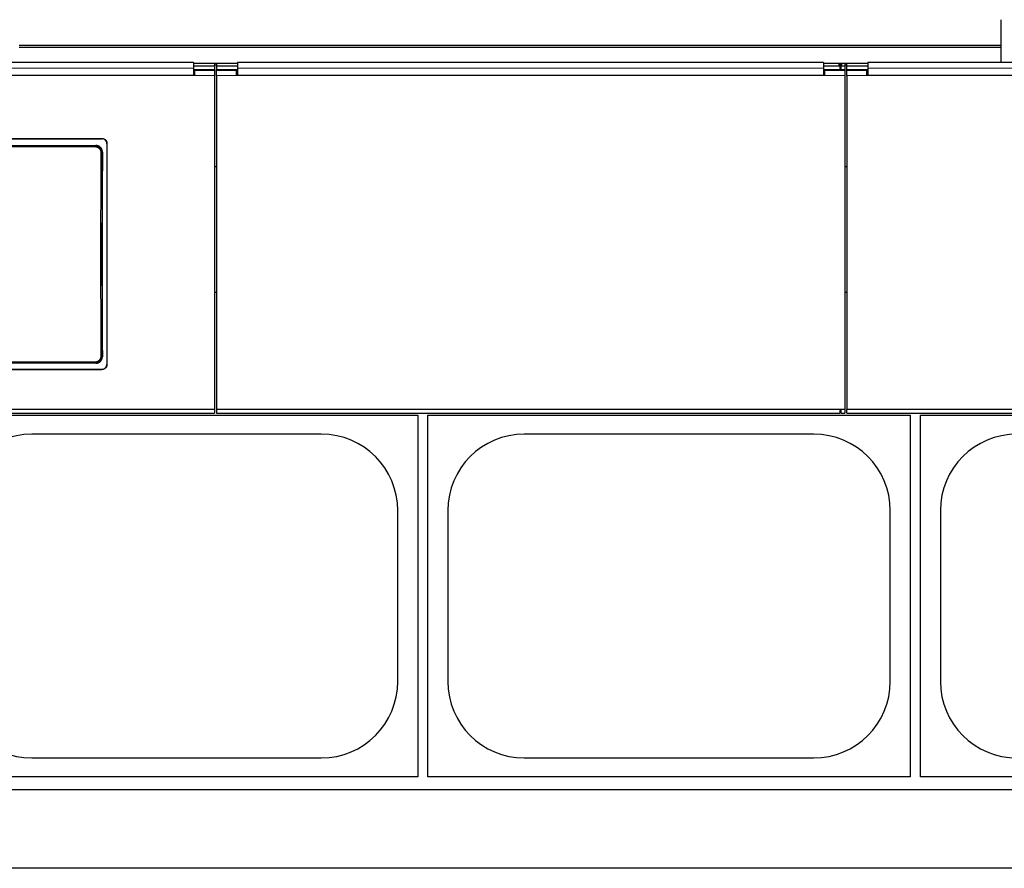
# Model space of a CAD drawing. Header units: inches. Extents: x 0 to 29700, y -16 to 21000.
# Tile 113 of 235: x 4247 to 5227, y 15681 to 16525. Entities that reach past the tile are written whole.
import ezdxf

# ---------------------------------------------------------------- set-up
doc = ezdxf.new("R2010")
doc.units = ezdxf.units.IN
doc.layers.add('1', color=7, linetype='Continuous', true_color=0xffffff)

msp = doc.modelspace()

# ---------------------------------------------------------------- linework, layer by layer
at = {"layer": '1', "color": 2, "linetype": 'Continuous', "lineweight": 25}
for p, q in [((5223.767, 16499.579), (5223.767, 16525.121)), ((5223.767, 16499.579), (4246.767, 16499.579)), ((5223.767, 16497.315), (4246.767, 16497.315)), ((5223.767, 16497.315), (5223.767, 16499.579)), ((5223.767, 16482.374), (5223.767, 16497.315)), ((4420.017, 16482.373), (3837.017, 16482.373)), ((4441.017, 16475.267), (4420.009, 16475.267)), ((4420.017, 16482.373), (4420.017, 16477.001)), ((4441.017, 16481.57), (4420.017, 16481.57)), ((4441.017, 16478.971), (4420.017, 16478.971)), ((4420.017, 16477.001), (4420.017, 16469.487)), ((4441.017, 16481.57), (4441.017, 16478.971)), ((4441.017, 16478.971), (4441.017, 16475.267)), ((4441.017, 16475.267), (4441.017, 16474.562)), ((4443.022, 16481.464), (4441.022, 16481.464)), ((4443.022, 16479.715), (4441.022, 16479.715)), ((4443.017, 16481.57), (4443.017, 16478.971)), ((4464.017, 16481.57), (4443.017, 16481.57)), ((4443.017, 16478.971), (4443.017, 16475.267)), ((4464.017, 16478.971), (4443.017, 16478.971)), ((4443.017, 16474.562), (4443.017, 16475.267)), ((4464.02, 16475.267), (4443.017, 16475.267)), ((5047.017, 16482.373), (4464.017, 16482.373)), ((4464.017, 16482.373), (4464.017, 16477.001)), ((4464.017, 16477.001), (4464.017, 16469.487)), ((5063.017, 16475.267), (5047.013, 16475.267)), ((5047.017, 16482.373), (5047.017, 16477.001)), ((5062.017, 16481.57), (5047.017, 16481.57)), ((5062.017, 16478.971), (5047.017, 16478.971)), ((5047.017, 16477.001), (5047.017, 16469.487)), ((5064.394, 16481.464), (5062.623, 16481.464)), ((5064.012, 16479.715), (5063.005, 16479.715)), ((5063.017, 16481.07), (5063.017, 16478.471)), ((5063.017, 16478.471), (5063.017, 16475.267)), ((5064.017, 16475.267), (5063.017, 16475.267)), ((5064.017, 16478.471), (5064.017, 16481.07)), ((5064.017, 16478.471), (5064.017, 16475.267)), ((5068.017, 16475.267), (5064.017, 16475.267)), ((5068.017, 16481.57), (5065.017, 16481.57)), ((5068.017, 16478.971), (5065.017, 16478.971)), ((5070.012, 16481.464), (5068.012, 16481.464)), ((5070.012, 16479.715), (5068.012, 16479.715)), ((5068.017, 16481.57), (5068.017, 16478.971)), ((5068.017, 16478.971), (5068.017, 16475.267)), ((5068.017, 16475.267), (5068.017, 16474.562)), ((5070.017, 16478.971), (5070.017, 16481.57)), ((5091.017, 16481.57), (5070.017, 16481.57)), ((5070.017, 16475.267), (5070.017, 16478.971)), ((5091.017, 16478.971), (5070.017, 16478.971)), ((5070.017, 16474.562), (5070.017, 16475.267)), ((5091.02, 16475.267), (5070.017, 16475.267)), ((5674.017, 16482.373), (5091.017, 16482.373)), ((5091.017, 16482.373), (5091.017, 16477.001)), ((5091.017, 16477.001), (5091.017, 16469.487)), ((4421.017, 16469.482), (3836.017, 16469.482)), ((4420.017, 16469.487), (3837.017, 16469.487)), ((4421.017, 16471.562), (4420.017, 16471.562)), ((4441.017, 16474.562), (4421.017, 16474.562)), ((4421.017, 16474.562), (4421.017, 16469.482)), ((4441.017, 16474.562), (4441.017, 16469.482)), ((4441.017, 16469.482), (4441.017, 16137.112)), ((4463.017, 16474.562), (4443.017, 16474.562)), ((4443.017, 16469.482), (4443.017, 16474.562)), ((4443.017, 16469.482), (4443.017, 16137.112)), ((4463.017, 16469.482), (4463.017, 16474.562)), ((4464.017, 16471.562), (4463.017, 16471.562)), ((5048.017, 16469.482), (4463.017, 16469.482)), ((5047.017, 16469.487), (4464.017, 16469.487)), ((5048.017, 16471.562), (5047.017, 16471.562)), ((5068.017, 16474.562), (5048.017, 16474.562)), ((5048.017, 16474.562), (5048.017, 16469.482)), ((5068.017, 16474.562), (5068.017, 16469.482)), ((5068.017, 16469.482), (5068.017, 16137.112)), ((5090.017, 16474.562), (5070.017, 16474.562)), ((5070.017, 16469.482), (5070.017, 16474.562)), ((5070.017, 16469.482), (5070.017, 16137.112)), ((5090.017, 16469.482), (5090.017, 16474.562)), ((5091.017, 16471.562), (5090.017, 16471.562)), ((5675.017, 16469.482), (5090.017, 16469.482)), ((5674.017, 16469.487), (5091.017, 16469.487)), ((3927.017, 16406.979), (4329.017, 16406.979)), ((3927.017, 16406.675), (4329.017, 16406.675)), ((3933.931, 16399.917), (4323.103, 16399.917)), ((4334.017, 16402.004), (4334.017, 16181.931)), ((4443.023, 16378.607), (4441.062, 16378.607)), ((5069.974, 16378.607), (5068.012, 16378.607)), ((4443.023, 16253.607), (4441.062, 16253.607)), ((5069.974, 16253.607), (5068.012, 16253.607)), ((4323.04, 16183.262), (3933.994, 16183.262)), ((3927.017, 16177.22), (4329.017, 16177.22)), ((3927.017, 16176.95), (4329.017, 16176.95)), ((3813.017, 16133.526), (4441.017, 16133.526)), ((4441.017, 16137.112), (3816.017, 16137.112)), ((4441.017, 16137.112), (4441.017, 16133.526)), ((4443.017, 16137.112), (4443.017, 16133.526)), ((5068.017, 16137.112), (4443.017, 16137.112)), ((4443.017, 16133.526), (5063.017, 16133.526)), ((5063.017, 16137.112), (5063.017, 16133.526)), ((5063.017, 16136.526), (5064.017, 16136.526)), ((5064.017, 16137.112), (5064.017, 16133.526)), ((5064.017, 16133.526), (5068.017, 16133.526)), ((5068.017, 16137.112), (5068.017, 16133.526)), ((5070.017, 16133.526), (5070.017, 16137.112)), ((5695.017, 16137.112), (5070.017, 16137.112)), ((5070.017, 16133.526), (5690.017, 16133.526)), ((4163.267, 16131.607), (4643.267, 16131.607)), ((4643.267, 16131.607), (4643.267, 15771.607)), ((4653.267, 16131.607), (5133.267, 16131.607)), ((4653.267, 15771.607), (4653.267, 16131.607)), ((5133.267, 16131.607), (5133.267, 15771.607)), ((5143.267, 16131.607), (5623.267, 16131.607)), ((5143.267, 15771.607), (5143.267, 16131.607)), ((4547.267, 16112.707), (4259.267, 16112.707)), ((5037.267, 16112.707), (4749.267, 16112.707)), ((4623.367, 15866.607), (4623.367, 16036.607)), ((4673.167, 16036.607), (4673.167, 15866.607)), ((5113.367, 15866.607), (5113.367, 16036.607)), ((5163.167, 16036.607), (5163.167, 15866.607)), ((4259.267, 15790.507), (4547.267, 15790.507)), ((4749.267, 15790.507), (5037.267, 15790.507)), ((4643.267, 15771.607), (4163.267, 15771.607)), ((5133.267, 15771.607), (4653.267, 15771.607)), ((5623.267, 15771.607), (5143.267, 15771.607)), ((7188.267, 15758.607), (2665.779, 15758.607)), ((7188.267, 15680.665), (2777.815, 15680.665))]:
    msp.add_line(p, q, dxfattribs=at)
at = {"layer": '1', "color": 110, "linetype": 'Continuous', "lineweight": 13}
for p, q in [((5062.017, 16478.971), (5062.017, 16481.57)), ((5065.017, 16481.57), (5065.017, 16478.971)), ((4441.017, 16469.482), (4421.017, 16469.482)), ((4463.017, 16469.482), (4443.017, 16469.482)), ((5068.017, 16469.482), (5048.017, 16469.482)), ((5090.017, 16469.482), (5070.017, 16469.482)), ((4329.017, 16406.675), (4329.017, 16406.979)), ((3934.489, 16399.359), (4322.545, 16399.359)), ((4322.545, 16398.449), (3934.489, 16398.449)), ((4322.545, 16399.359), (4323.103, 16399.917)), ((4322.545, 16399.359), (4322.545, 16398.449)), ((4329.562, 16393.393), (4329.011, 16392.842)), ((3934.489, 16184.667), (4322.545, 16184.667)), ((4322.545, 16183.757), (3934.489, 16183.757)), ((4322.545, 16184.667), (4322.545, 16183.757)), ((4323.04, 16183.262), (4322.545, 16183.757)), ((4329.011, 16190.273), (4329.503, 16189.781)), ((4329.017, 16176.95), (4329.017, 16177.22))]:
    msp.add_line(p, q, dxfattribs=at)
at = {"layer": '1', "color": 2, "linetype": 'Continuous', "lineweight": 25}
for centre, start, end in [((4259.267, 16036.607), 90, 180), ((4547.267, 16036.607), 0, 90), ((4749.267, 16036.607), 90, 180), ((5037.267, 16036.607), 0, 90), ((5239.267, 16036.607), 90, 180), ((4259.267, 15866.607), 180, 270), ((4547.267, 15866.607), 270, 0), ((4749.267, 15866.607), 180, 270), ((5037.267, 15866.607), 270, 0), ((5239.267, 15866.607), 180, 270)]:
    msp.add_arc(centre, 76.1, start, end, dxfattribs=at)
for centre, major_axis, ratio, start_param, end_param in [((5062.017, 16481.07), (-1, 0), 0.5, 3.1415927, 4.712389), ((5062.017, 16478.471), (1, 0), 0.5, 0, 1.5707963), ((5065.017, 16481.07), (-1, 0), 0.5, 4.712389, 6.2831853), ((5065.017, 16478.471), (1, 0), 0.5, 1.5707963, 3.1415927), ((4392.194, 16284.947), (0, 1200), 0.0524078, 1.480301, 1.6501845)]:
    msp.add_ellipse(centre, major_axis=major_axis, ratio=ratio, start_param=start_param, end_param=end_param, dxfattribs=at)
at = {"layer": '1', "color": 110, "linetype": 'Continuous', "lineweight": 13}
for centre, major_axis, ratio, start_param, end_param in [((4390.625, 16291.558), (0, 1200), 0.0523641, 1.4862214, 1.6553712), ((4328.013, 16392.842), (-1, 0.004), 0.0844733, 3.1941405, 4.7127643), ((4391.624, 16291.558), (0, 1199), 0.0524078, 1.4862214, 1.6553712), ((4328.013, 16190.273), (1, 0.004), 0.0844733, 4.7120137, 6.2306374)]:
    msp.add_ellipse(centre, major_axis=major_axis, ratio=ratio, start_param=start_param, end_param=end_param, dxfattribs=at)
for points in [[(4420.017, 16477.001), (3837.017, 16477.001)], [(5047.017, 16477.001), (4464.017, 16477.001)], [(5674.017, 16477.001), (5091.017, 16477.001)]]:
    msp.add_open_spline(points, degree=1, dxfattribs=at)
at = {"layer": '1', "color": 2, "linetype": 'Continuous', "lineweight": 25}
for points, knots in [([(4329.017, 16406.979), (4329.182, 16406.979), (4329.346, 16406.971), (4329.671, 16406.939), (4329.993, 16406.892), (4330.309, 16406.813), (4330.505, 16406.754), (4330.545, 16406.742), (4330.623, 16406.716), (4330.662, 16406.703), (4330.778, 16406.661), (4330.855, 16406.632), (4331.082, 16406.538), (4331.377, 16406.4), (4331.656, 16406.233), (4331.86, 16406.098), (4331.96, 16406.028), (4332.058, 16405.954), (4332.123, 16405.903), (4332.156, 16405.878), (4332.315, 16405.748), (4332.436, 16405.638), (4332.667, 16405.409), (4332.885, 16405.169), (4333.08, 16404.908), (4333.195, 16404.739), (4333.217, 16404.704), (4333.261, 16404.635), (4333.283, 16404.6), (4333.346, 16404.495), (4333.387, 16404.424), (4333.503, 16404.208), (4333.642, 16403.915), (4333.752, 16403.61), (4333.824, 16403.377), (4333.846, 16403.298), (4333.886, 16403.14), (4333.904, 16403.059), (4333.952, 16402.818), (4334.001, 16402.495), (4334.017, 16402.168), (4334.017, 16402.004)], [0, 0, 0, 0, 0.0625, 0.0625, 0.125, 0.1875, 0.1875, 0.203125, 0.203125, 0.21875, 0.21875, 0.25, 0.25, 0.3125, 0.375, 0.375, 0.40625, 0.421875, 0.421875, 0.4375, 0.4375, 0.5, 0.5, 0.5625, 0.625, 0.625, 0.640625, 0.640625, 0.65625, 0.65625, 0.6875, 0.6875, 0.75, 0.8125, 0.8125, 0.84375, 0.84375, 0.875, 0.875, 0.9375, 1, 1, 1, 1]), ([(4334.017, 16401.7), (4334.017, 16401.864), (4334.009, 16402.027), (4333.977, 16402.35), (4333.929, 16402.671), (4333.85, 16402.986), (4333.791, 16403.181), (4333.778, 16403.22), (4333.752, 16403.298), (4333.739, 16403.337), (4333.697, 16403.452), (4333.668, 16403.529), (4333.574, 16403.755), (4333.434, 16404.048), (4333.267, 16404.326), (4333.131, 16404.529), (4333.084, 16404.595), (4333.011, 16404.694), (4332.986, 16404.726), (4332.935, 16404.791), (4332.91, 16404.823), (4332.779, 16404.981), (4332.669, 16405.102), (4332.439, 16405.332), (4332.198, 16405.549), (4331.936, 16405.743), (4331.765, 16405.857), (4331.73, 16405.879), (4331.661, 16405.923), (4331.626, 16405.945), (4331.52, 16406.008), (4331.448, 16406.048), (4331.232, 16406.163), (4330.938, 16406.302), (4330.631, 16406.412), (4330.397, 16406.483), (4330.318, 16406.505), (4330.158, 16406.544), (4330.077, 16406.563), (4329.835, 16406.611), (4329.511, 16406.659), (4329.182, 16406.675), (4329.017, 16406.675)], [0, 0, 0, 0, 0.0625, 0.0625, 0.125, 0.1875, 0.1875, 0.203125, 0.203125, 0.21875, 0.21875, 0.25, 0.25, 0.3125, 0.375, 0.375, 0.40625, 0.40625, 0.421875, 0.421875, 0.4375, 0.4375, 0.5, 0.5, 0.5625, 0.625, 0.625, 0.640625, 0.640625, 0.65625, 0.65625, 0.6875, 0.6875, 0.75, 0.8125, 0.8125, 0.84375, 0.84375, 0.875, 0.875, 0.9375, 1, 1, 1, 1]), ([(4329.011, 16392.842), (4329.012, 16393.057), (4328.992, 16393.483), (4328.932, 16393.905), (4328.88, 16394.168), (4328.869, 16394.221), (4328.846, 16394.325), (4328.81, 16394.481), (4328.768, 16394.635), (4328.677, 16394.939), (4328.537, 16395.338), (4328.358, 16395.722), (4328.209, 16396.004), (4328.157, 16396.097), (4328.075, 16396.236), (4328.047, 16396.281), (4327.99, 16396.372), (4327.961, 16396.417), (4327.814, 16396.639), (4327.563, 16396.98), (4327.281, 16397.295), (4327.057, 16397.521), (4326.98, 16397.595), (4326.862, 16397.703), (4326.823, 16397.738), (4326.742, 16397.808), (4326.701, 16397.843), (4326.495, 16398.014), (4326.324, 16398.141), (4325.972, 16398.378), (4325.791, 16398.487), (4325.418, 16398.688), (4325.227, 16398.779), (4324.98, 16398.882), (4324.931, 16398.902), (4324.831, 16398.941), (4324.78, 16398.959), (4324.629, 16399.014), (4324.528, 16399.047), (4324.223, 16399.14), (4323.813, 16399.243), (4323.395, 16399.306), (4322.973, 16399.348), (4322.76, 16399.358), (4322.545, 16399.359)], [0, 0, 0, 0, 0.0625, 0.125, 0.125, 0.140625, 0.140625, 0.15625, 0.1875, 0.1875, 0.25, 0.3125, 0.3125, 0.34375, 0.34375, 0.359375, 0.359375, 0.375, 0.375, 0.4375, 0.5, 0.5, 0.53125, 0.53125, 0.546875, 0.546875, 0.5625, 0.5625, 0.625, 0.625, 0.6875, 0.6875, 0.75, 0.75, 0.765625, 0.765625, 0.78125, 0.78125, 0.8125, 0.8125, 0.875, 0.9375, 0.9375, 1, 1, 1, 1]), ([(4329.562, 16393.393), (4329.563, 16393.608), (4329.554, 16393.82), (4329.515, 16394.241), (4329.485, 16394.45), (4329.406, 16394.865), (4329.356, 16395.071), (4329.281, 16395.326), (4329.265, 16395.377), (4329.233, 16395.478), (4329.216, 16395.529), (4329.163, 16395.681), (4329.125, 16395.78), (4329.006, 16396.076), (4328.828, 16396.46), (4328.614, 16396.824), (4328.44, 16397.09), (4328.379, 16397.178), (4328.285, 16397.307), (4328.253, 16397.349), (4328.188, 16397.434), (4328.155, 16397.476), (4327.987, 16397.685), (4327.845, 16397.844), (4327.548, 16398.146), (4327.393, 16398.289), (4327.067, 16398.56), (4326.898, 16398.687), (4326.677, 16398.837), (4326.632, 16398.866), (4326.542, 16398.924), (4326.497, 16398.953), (4326.359, 16399.036), (4326.267, 16399.089), (4325.986, 16399.241), (4325.603, 16399.425), (4325.204, 16399.569), (4324.899, 16399.663), (4324.797, 16399.692), (4324.641, 16399.731), (4324.589, 16399.744), (4324.485, 16399.767), (4324.432, 16399.779), (4324.169, 16399.832), (4323.746, 16399.895), (4323.318, 16399.917), (4323.103, 16399.917)], [0, 0, 0, 0, 0.0625, 0.0625, 0.125, 0.125, 0.1875, 0.1875, 0.203125, 0.203125, 0.21875, 0.21875, 0.25, 0.25, 0.3125, 0.375, 0.375, 0.40625, 0.40625, 0.421875, 0.421875, 0.4375, 0.4375, 0.5, 0.5, 0.5625, 0.5625, 0.625, 0.625, 0.640625, 0.640625, 0.65625, 0.65625, 0.6875, 0.6875, 0.75, 0.8125, 0.8125, 0.84375, 0.84375, 0.859375, 0.859375, 0.875, 0.875, 0.9375, 1, 1, 1, 1]), ([(4323.04, 16183.262), (4323.255, 16183.262), (4323.468, 16183.273), (4323.891, 16183.315), (4324.1, 16183.346), (4324.516, 16183.429), (4324.722, 16183.481), (4324.977, 16183.559), (4325.028, 16183.575), (4325.129, 16183.609), (4325.18, 16183.626), (4325.332, 16183.681), (4325.431, 16183.72), (4325.726, 16183.843), (4326.109, 16184.025), (4326.471, 16184.245), (4326.735, 16184.423), (4326.822, 16184.484), (4326.95, 16184.58), (4326.993, 16184.613), (4327.077, 16184.679), (4327.118, 16184.713), (4327.324, 16184.884), (4327.481, 16185.027), (4327.778, 16185.328), (4327.92, 16185.486), (4328.186, 16185.815), (4328.312, 16185.986), (4328.459, 16186.209), (4328.488, 16186.254), (4328.544, 16186.345), (4328.627, 16186.482), (4328.705, 16186.621), (4328.853, 16186.903), (4329.031, 16187.286), (4329.172, 16187.685), (4329.262, 16187.991), (4329.29, 16188.094), (4329.328, 16188.249), (4329.34, 16188.301), (4329.363, 16188.406), (4329.374, 16188.458), (4329.425, 16188.72), (4329.485, 16189.141), (4329.504, 16189.567), (4329.503, 16189.781)], [0, 0, 0, 0, 0.0625, 0.0625, 0.125, 0.125, 0.1875, 0.1875, 0.203125, 0.203125, 0.21875, 0.21875, 0.25, 0.25, 0.3125, 0.375, 0.375, 0.40625, 0.40625, 0.421875, 0.421875, 0.4375, 0.4375, 0.5, 0.5, 0.5625, 0.5625, 0.625, 0.625, 0.640625, 0.640625, 0.65625, 0.6875, 0.6875, 0.75, 0.8125, 0.8125, 0.84375, 0.84375, 0.859375, 0.859375, 0.875, 0.875, 0.9375, 1, 1, 1, 1]), ([(4329.017, 16177.22), (4329.182, 16177.22), (4329.346, 16177.228), (4329.671, 16177.26), (4329.993, 16177.307), (4330.309, 16177.386), (4330.505, 16177.445), (4330.545, 16177.457), (4330.623, 16177.483), (4330.662, 16177.497), (4330.778, 16177.538), (4330.855, 16177.567), (4331.082, 16177.661), (4331.377, 16177.8), (4331.656, 16177.967), (4331.86, 16178.102), (4331.96, 16178.172), (4332.058, 16178.247), (4332.123, 16178.297), (4332.156, 16178.323), (4332.315, 16178.453), (4332.436, 16178.562), (4332.667, 16178.792), (4332.885, 16179.032), (4333.08, 16179.293), (4333.195, 16179.463), (4333.217, 16179.497), (4333.261, 16179.567), (4333.283, 16179.602), (4333.346, 16179.707), (4333.387, 16179.778), (4333.503, 16179.994), (4333.642, 16180.287), (4333.752, 16180.592), (4333.824, 16180.826), (4333.846, 16180.905), (4333.886, 16181.064), (4333.904, 16181.144), (4333.952, 16181.385), (4334.001, 16181.709), (4334.017, 16182.036), (4334.017, 16182.2)], [0, 0, 0, 0, 0.0625, 0.0625, 0.125, 0.1875, 0.1875, 0.203125, 0.203125, 0.21875, 0.21875, 0.25, 0.25, 0.3125, 0.375, 0.375, 0.40625, 0.421875, 0.421875, 0.4375, 0.4375, 0.5, 0.5, 0.5625, 0.625, 0.625, 0.640625, 0.640625, 0.65625, 0.65625, 0.6875, 0.6875, 0.75, 0.8125, 0.8125, 0.84375, 0.84375, 0.875, 0.875, 0.9375, 1, 1, 1, 1]), ([(4334.017, 16181.931), (4334.017, 16181.767), (4334.009, 16181.603), (4333.977, 16181.28), (4333.929, 16180.959), (4333.85, 16180.644), (4333.791, 16180.448), (4333.778, 16180.409), (4333.752, 16180.331), (4333.739, 16180.293), (4333.697, 16180.177), (4333.668, 16180.1), (4333.574, 16179.874), (4333.434, 16179.58), (4333.267, 16179.302), (4333.131, 16179.099), (4333.084, 16179.032), (4333.011, 16178.934), (4332.986, 16178.901), (4332.935, 16178.837), (4332.91, 16178.804), (4332.779, 16178.646), (4332.669, 16178.525), (4332.439, 16178.295), (4332.198, 16178.077), (4331.936, 16177.883), (4331.765, 16177.769), (4331.73, 16177.747), (4331.661, 16177.703), (4331.626, 16177.682), (4331.52, 16177.618), (4331.448, 16177.578), (4331.232, 16177.463), (4330.938, 16177.324), (4330.631, 16177.214), (4330.397, 16177.143), (4330.318, 16177.121), (4330.158, 16177.081), (4330.077, 16177.063), (4329.835, 16177.015), (4329.511, 16176.967), (4329.182, 16176.95), (4329.017, 16176.95)], [0, 0, 0, 0, 0.0625, 0.0625, 0.125, 0.1875, 0.1875, 0.203125, 0.203125, 0.21875, 0.21875, 0.25, 0.25, 0.3125, 0.375, 0.375, 0.40625, 0.40625, 0.421875, 0.421875, 0.4375, 0.4375, 0.5, 0.5, 0.5625, 0.625, 0.625, 0.640625, 0.640625, 0.65625, 0.65625, 0.6875, 0.6875, 0.75, 0.8125, 0.8125, 0.84375, 0.84375, 0.875, 0.875, 0.9375, 1, 1, 1, 1])]:
    msp.add_open_spline(points, degree=3, knots=knots, dxfattribs=at)
at = {"layer": '1', "color": 110, "linetype": 'Continuous', "lineweight": 13}
for points, knots in [([(4322.545, 16398.449), (4322.636, 16398.449), (4322.727, 16398.447), (4322.908, 16398.438), (4322.998, 16398.431), (4323.267, 16398.404), (4323.622, 16398.351), (4323.97, 16398.263), (4324.228, 16398.184), (4324.314, 16398.156), (4324.442, 16398.11), (4324.485, 16398.094), (4324.569, 16398.061), (4324.611, 16398.044), (4324.82, 16397.956), (4324.982, 16397.879), (4325.297, 16397.708), (4325.451, 16397.615), (4325.748, 16397.415), (4325.892, 16397.306), (4326.067, 16397.162), (4326.101, 16397.132), (4326.169, 16397.073), (4326.27, 16396.982), (4326.367, 16396.888), (4326.556, 16396.697), (4326.795, 16396.43), (4327.006, 16396.14), (4327.13, 16395.952), (4327.155, 16395.914), (4327.202, 16395.837), (4327.226, 16395.798), (4327.295, 16395.681), (4327.339, 16395.602), (4327.464, 16395.363), (4327.615, 16395.038), (4327.733, 16394.701), (4327.81, 16394.443), (4327.833, 16394.356), (4327.865, 16394.225), (4327.875, 16394.181), (4327.894, 16394.092), (4327.904, 16394.048), (4327.946, 16393.826), (4327.997, 16393.469), (4328.013, 16393.108), (4328.013, 16392.927)], [0, 0, 0, 0, 0.03125, 0.03125, 0.0625, 0.0625, 0.125, 0.1875, 0.1875, 0.21875, 0.21875, 0.234375, 0.234375, 0.25, 0.25, 0.3125, 0.3125, 0.375, 0.375, 0.4375, 0.4375, 0.453125, 0.453125, 0.46875, 0.5, 0.5, 0.5625, 0.625, 0.625, 0.640625, 0.640625, 0.65625, 0.65625, 0.6875, 0.6875, 0.75, 0.8125, 0.8125, 0.84375, 0.84375, 0.859375, 0.859375, 0.875, 0.875, 0.9375, 1, 1, 1, 1]), ([(4322.545, 16183.757), (4322.76, 16183.757), (4323.187, 16183.779), (4323.61, 16183.842), (4323.873, 16183.895), (4323.926, 16183.906), (4324.03, 16183.93), (4324.186, 16183.968), (4324.34, 16184.011), (4324.644, 16184.104), (4325.042, 16184.248), (4325.425, 16184.431), (4325.659, 16184.558), (4325.706, 16184.584), (4325.799, 16184.637), (4325.845, 16184.664), (4325.982, 16184.747), (4326.072, 16184.805), (4326.337, 16184.984), (4326.676, 16185.238), (4326.988, 16185.524), (4327.211, 16185.75), (4327.284, 16185.828), (4327.391, 16185.947), (4327.426, 16185.987), (4327.495, 16186.068), (4327.529, 16186.11), (4327.698, 16186.318), (4327.823, 16186.489), (4328.056, 16186.843), (4328.271, 16187.207), (4328.45, 16187.591), (4328.55, 16187.838), (4328.569, 16187.888), (4328.607, 16187.988), (4328.626, 16188.038), (4328.679, 16188.189), (4328.712, 16188.291), (4328.802, 16188.596), (4328.902, 16189.007), (4328.962, 16189.425), (4329.002, 16189.847), (4329.012, 16190.059), (4329.011, 16190.273)], [0, 0, 0, 0, 0.0625, 0.125, 0.125, 0.140625, 0.140625, 0.15625, 0.1875, 0.1875, 0.25, 0.3125, 0.3125, 0.328125, 0.328125, 0.34375, 0.34375, 0.375, 0.375, 0.4375, 0.5, 0.5, 0.53125, 0.53125, 0.546875, 0.546875, 0.5625, 0.5625, 0.625, 0.625, 0.6875, 0.75, 0.75, 0.765625, 0.765625, 0.78125, 0.78125, 0.8125, 0.8125, 0.875, 0.9375, 0.9375, 1, 1, 1, 1]), ([(4328.013, 16190.189), (4328.013, 16190.144), (4328.012, 16190.098), (4328.011, 16190.008), (4328.006, 16189.873), (4327.997, 16189.738), (4327.972, 16189.47), (4327.922, 16189.117), (4327.838, 16188.769), (4327.761, 16188.51), (4327.734, 16188.424), (4327.689, 16188.296), (4327.674, 16188.253), (4327.642, 16188.169), (4327.625, 16188.127), (4327.541, 16187.918), (4327.39, 16187.592), (4327.209, 16187.284), (4327.012, 16186.984), (4326.907, 16186.839), (4326.764, 16186.662), (4326.735, 16186.627), (4326.677, 16186.558), (4326.588, 16186.456), (4326.496, 16186.358), (4326.307, 16186.166), (4326.043, 16185.923), (4325.756, 16185.707), (4325.533, 16185.555), (4325.456, 16185.507), (4325.34, 16185.436), (4325.301, 16185.413), (4325.222, 16185.368), (4325.183, 16185.346), (4324.984, 16185.238), (4324.66, 16185.083), (4324.323, 16184.961), (4324.065, 16184.881), (4323.979, 16184.857), (4323.847, 16184.824), (4323.803, 16184.813), (4323.715, 16184.793), (4323.67, 16184.783), (4323.448, 16184.739), (4323.089, 16184.685), (4322.727, 16184.667), (4322.545, 16184.667)], [0, 0, 0, 0, 0.015625, 0.015625, 0.03125, 0.0625, 0.0625, 0.125, 0.1875, 0.1875, 0.21875, 0.21875, 0.234375, 0.234375, 0.25, 0.25, 0.3125, 0.375, 0.375, 0.4375, 0.4375, 0.453125, 0.453125, 0.46875, 0.5, 0.5, 0.5625, 0.625, 0.625, 0.65625, 0.65625, 0.671875, 0.671875, 0.6875, 0.6875, 0.75, 0.8125, 0.8125, 0.84375, 0.84375, 0.859375, 0.859375, 0.875, 0.875, 0.9375, 1, 1, 1, 1])]:
    msp.add_open_spline(points, degree=3, knots=knots, dxfattribs=at)

doc.saveas('drawing.dxf')
